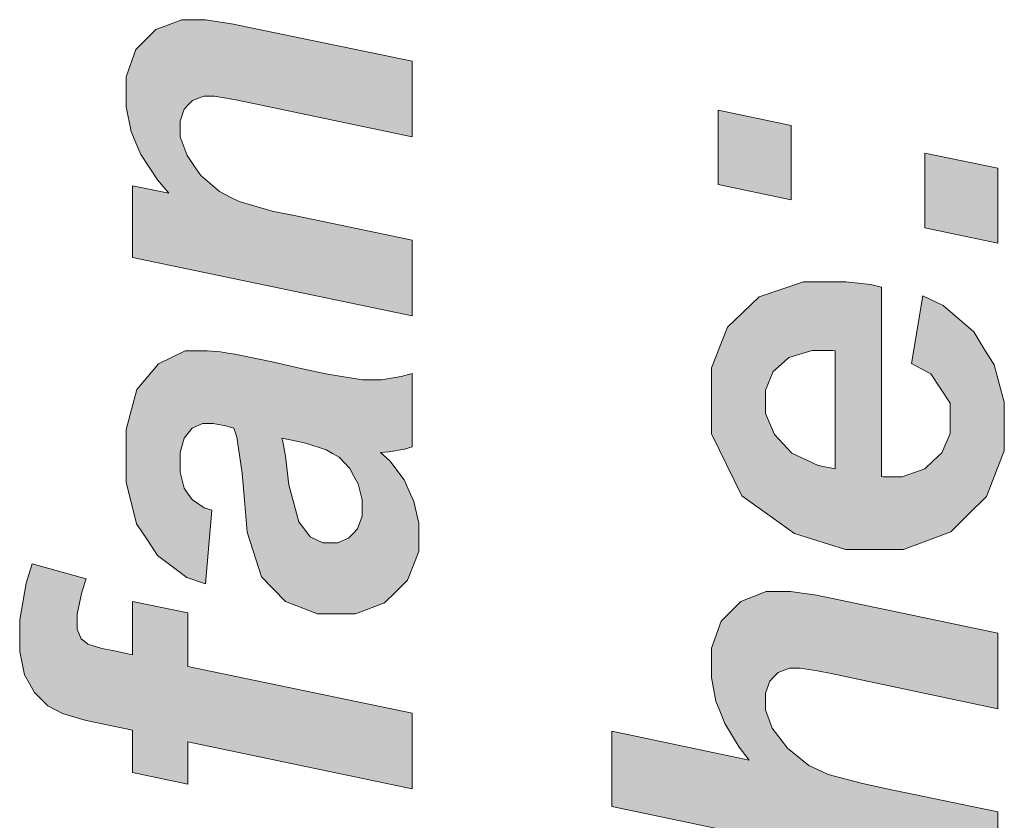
# Model space of a CAD drawing. Header units: metres. Extents: x -45.2 to 14.3, y -31.8 to 10.2.
# Tile 124 of 148: x -19.007 to -18.623, y 9.153 to 9.465. Entities that reach past the tile are written whole.
import ezdxf

# ---------------------------------------------------------------- set-up
doc = ezdxf.new("R2010")
doc.units = ezdxf.units.M
doc.header["$LTSCALE"] = 0.05
doc.layers.add('COE_Bestand-allg.', color=7, linetype='Continuous', lineweight=9)

msp = doc.modelspace()

# ---------------------------------------------------------------- linework, layer by layer
at = {"layer": 'COE_Bestand-allg.', "color": 7}
for p, q in [((-18.73466, 9.40069), (-18.73466, 9.40069)), ((-18.65419, 9.38388), (-18.65419, 9.38388)), ((-18.96261, 9.37237), (-18.96261, 9.37237)), ((-18.6711, 9.36082), (-18.6711, 9.36082)), ((-18.68904, 9.33601), (-18.68904, 9.33601)), ((-18.90449, 9.30195), (-18.90449, 9.30195)), ((-18.93176, 9.27397), (-18.93176, 9.27397)), ((-18.96261, 9.2384), (-18.96261, 9.2384)), ((-18.6258, 9.15642), (-18.6258, 9.15642))]:
    msp.add_line(p, q, dxfattribs=at)
for points in [[(-18.96261, 9.37237), (-18.96261, 9.40025), (-18.94847, 9.39738), (-18.95298, 9.40261), (-18.95941, 9.41237), (-18.96133, 9.41691), (-18.96325, 9.42145), (-18.96517, 9.431), (-18.96517, 9.43603), (-18.96517, 9.44274), (-18.96133, 9.45332), (-18.95749, 9.45719), (-18.95364, 9.46106), (-18.94344, 9.46493), (-18.93709, 9.46493), (-18.93422, 9.46493), (-18.92335, 9.46324), (-18.91536, 9.46155), (-18.85375, 9.44874), (-18.85375, 9.41932), (-18.91556, 9.43223), (-18.92248, 9.43367), (-18.93073, 9.4351), (-18.93207, 9.4351), (-18.93488, 9.4351), (-18.93932, 9.43344), (-18.94093, 9.43177), (-18.94255, 9.43011), (-18.94416, 9.42547), (-18.94416, 9.4225), (-18.94416, 9.41927), (-18.94144, 9.41209), (-18.93873, 9.40815), (-18.93601, 9.4042), (-18.92884, 9.398), (-18.92438, 9.39574), (-18.9212, 9.3941), (-18.90823, 9.39041), (-18.89844, 9.38836), (-18.85375, 9.37903), (-18.85375, 9.34961)], [(-18.73466, 9.40069), (-18.73466, 9.4297), (-18.70616, 9.42376), (-18.70616, 9.39475)], [(-18.65419, 9.38388), (-18.65419, 9.41299), (-18.6258, 9.40705), (-18.6258, 9.37794)], [(-18.6711, 9.36082), (-18.6711, 9.28701), (-18.67023, 9.28696), (-18.6689, 9.28691), (-18.66844, 9.28691), (-18.66301, 9.28691), (-18.65424, 9.29001), (-18.65091, 9.29311), (-18.64758, 9.29621), (-18.64425, 9.30377), (-18.64425, 9.30823), (-18.64425, 9.31556), (-18.65183, 9.32699), (-18.65942, 9.33109), (-18.65501, 9.35743), (-18.64707, 9.35359), (-18.63515, 9.34331), (-18.63118, 9.33688), (-18.62721, 9.33045), (-18.62323, 9.31602), (-18.62323, 9.30803), (-18.62323, 9.29706), (-18.63018, 9.27922), (-18.63712, 9.27235), (-18.64407, 9.26549), (-18.66244, 9.25862), (-18.67387, 9.25862), (-18.68505, 9.25862), (-18.70493, 9.26482), (-18.71364, 9.27102), (-18.72543, 9.27948), (-18.73722, 9.30362), (-18.73722, 9.3193), (-18.73722, 9.3293), (-18.73104, 9.34518), (-18.72487, 9.35108), (-18.71869, 9.35697), (-18.7014, 9.36287), (-18.69027, 9.36287), (-18.68494, 9.36287), (-18.67536, 9.36184), (-18.6711, 9.36082)], [(-18.93176, 9.27397), (-18.93422, 9.24526), (-18.9415, 9.24772), (-18.95287, 9.25631), (-18.95697, 9.26243), (-18.96107, 9.26856), (-18.96517, 9.28478), (-18.96517, 9.29488), (-18.96517, 9.30538), (-18.96095, 9.32091), (-18.95672, 9.32594), (-18.95249, 9.33096), (-18.94216, 9.33598), (-18.93606, 9.33598), (-18.9336, 9.33598), (-18.92838, 9.33555), (-18.92561, 9.33511), (-18.92284, 9.33467), (-18.90828, 9.33162), (-18.8965, 9.32901), (-18.88676, 9.32686), (-18.87312, 9.32471), (-18.86923, 9.32471), (-18.86574, 9.32471), (-18.858, 9.32594), (-18.85375, 9.32717), (-18.85375, 9.29857), (-18.85672, 9.2977), (-18.86287, 9.29662), (-18.86605, 9.29641), (-18.86246, 9.29318), (-18.85695, 9.28575), (-18.85503, 9.28155), (-18.85311, 9.27735), (-18.85119, 9.26889), (-18.85119, 9.26464), (-18.85119, 9.25787), (-18.85562, 9.2467), (-18.86006, 9.24229), (-18.86449, 9.23788), (-18.87589, 9.23348), (-18.88286, 9.23348), (-18.89065, 9.23348), (-18.90311, 9.23832), (-18.90777, 9.24316), (-18.91244, 9.24801), (-18.91807, 9.2653), (-18.91905, 9.27776), (-18.91992, 9.28826), (-18.92202, 9.30231), (-18.92325, 9.30584), (-18.92633, 9.30677), (-18.93125, 9.30769), (-18.93309, 9.30769), (-18.93545, 9.30769), (-18.93939, 9.30579), (-18.94098, 9.3039), (-18.94257, 9.302), (-18.94416, 9.29636), (-18.94416, 9.29262), (-18.94416, 9.28867), (-18.94255, 9.28245), (-18.94093, 9.28017), (-18.93932, 9.27789), (-18.93473, 9.27479), (-18.93176, 9.27397)], [(-18.68904, 9.33601), (-18.69002, 9.33606), (-18.6915, 9.33611), (-18.69202, 9.33611), (-18.69806, 9.33611), (-18.70714, 9.3334), (-18.71016, 9.33068), (-18.71318, 9.32796), (-18.71621, 9.32069), (-18.71621, 9.31612), (-18.71621, 9.31156), (-18.71277, 9.30339), (-18.70934, 9.29977), (-18.70591, 9.29616), (-18.69576, 9.29127), (-18.68904, 9.28999)], [(-18.90449, 9.30195), (-18.90413, 9.30062), (-18.90347, 9.29708), (-18.90316, 9.29488), (-18.90183, 9.28381), (-18.89793, 9.26935), (-18.89537, 9.26597), (-18.89352, 9.26356), (-18.88855, 9.26115), (-18.88543, 9.26115), (-18.88286, 9.26115), (-18.87853, 9.263), (-18.87676, 9.26484), (-18.875, 9.26669), (-18.87323, 9.27156), (-18.87323, 9.27458), (-18.87323, 9.27791), (-18.87484, 9.28419), (-18.87646, 9.28714), (-18.87807, 9.29008), (-18.88222, 9.29449), (-18.88476, 9.29595), (-18.8873, 9.29741), (-18.89521, 9.3), (-18.9006, 9.30113)], [(-18.96261, 9.2384), (-18.94109, 9.23389), (-18.94109, 9.21308), (-18.85375, 9.19483), (-18.85375, 9.16541), (-18.94109, 9.18366), (-18.94109, 9.16726), (-18.96261, 9.17177), (-18.96261, 9.18817), (-18.97379, 9.19053), (-18.98065, 9.19196), (-18.98993, 9.19468), (-18.99234, 9.19596), (-18.99562, 9.1977), (-19.00082, 9.2029), (-19.00274, 9.20636), (-19.00467, 9.20982), (-19.00659, 9.21887), (-19.00659, 9.22445), (-19.00659, 9.23122), (-19.00413, 9.24547), (-19.00167, 9.25295), (-18.98065, 9.24721), (-18.98245, 9.24193), (-18.98424, 9.23337), (-18.98424, 9.23009), (-18.98424, 9.22758), (-18.98265, 9.22384), (-18.98106, 9.22261), (-18.98004, 9.22179), (-18.97466, 9.2201), (-18.9703, 9.21923), (-18.96261, 9.21759)], [(-18.6258, 9.15642), (-18.6258, 9.127), (-18.77607, 9.15847), (-18.77607, 9.18789), (-18.72256, 9.17661), (-18.72646, 9.18159), (-18.73207, 9.19086), (-18.73379, 9.19517), (-18.7355, 9.19947), (-18.73722, 9.2087), (-18.73722, 9.21362), (-18.73722, 9.22023), (-18.73343, 9.23069), (-18.72964, 9.23453), (-18.72584, 9.23837), (-18.7159, 9.24222), (-18.70975, 9.24222), (-18.70647, 9.24222), (-18.69632, 9.24078), (-18.68945, 9.23935), (-18.6258, 9.22602), (-18.6258, 9.1966), (-18.69068, 9.21024), (-18.69596, 9.21131), (-18.70273, 9.21239), (-18.70421, 9.21239), (-18.70693, 9.21239), (-18.71129, 9.2107), (-18.71293, 9.20901), (-18.71457, 9.20731), (-18.71621, 9.2027), (-18.71621, 9.19978), (-18.71621, 9.19609), (-18.71364, 9.18902), (-18.71108, 9.18563), (-18.7077, 9.18123), (-18.6994, 9.17451), (-18.69448, 9.17221), (-18.69176, 9.17092), (-18.679, 9.16754), (-18.66895, 9.16544)]]:
    msp.add_lwpolyline(points, close=True, dxfattribs=at)
for points in [[(-18.96517, 9.43603), (-18.93709, 9.46493), (-18.93422, 9.46493)], [(-18.96517, 9.43603), (-18.93422, 9.46493), (-18.92335, 9.46324)], [(-18.96517, 9.43603), (-18.95364, 9.46106), (-18.94344, 9.46493)], [(-18.96517, 9.43603), (-18.94344, 9.46493), (-18.93709, 9.46493)], [(-18.96517, 9.43603), (-18.92335, 9.46324), (-18.91536, 9.46155)], [(-18.91536, 9.46155), (-18.85375, 9.44874), (-18.96517, 9.43603)], [(-18.96517, 9.43603), (-18.95749, 9.45719), (-18.95364, 9.46106)], [(-18.96517, 9.43603), (-18.96133, 9.45332), (-18.95749, 9.45719)], [(-18.96517, 9.43603), (-18.96517, 9.44274), (-18.96133, 9.45332)], [(-18.93073, 9.4351), (-18.96517, 9.43603), (-18.85375, 9.44874)], [(-18.85375, 9.44874), (-18.92248, 9.43367), (-18.93073, 9.4351)], [(-18.85375, 9.44874), (-18.91556, 9.43223), (-18.92248, 9.43367)], [(-18.85375, 9.44874), (-18.85375, 9.41932), (-18.91556, 9.43223)], [(-18.96517, 9.431), (-18.96517, 9.43603), (-18.93488, 9.4351)], [(-18.96517, 9.43603), (-18.93207, 9.4351), (-18.93488, 9.4351)], [(-18.96517, 9.43603), (-18.93073, 9.4351), (-18.93207, 9.4351)], [(-18.96517, 9.431), (-18.93488, 9.4351), (-18.93932, 9.43344)], [(-18.96517, 9.431), (-18.93932, 9.43344), (-18.94093, 9.43177)], [(-18.96517, 9.431), (-18.94093, 9.43177), (-18.94255, 9.43011)], [(-18.96133, 9.41691), (-18.96325, 9.42145), (-18.96517, 9.431)], [(-18.96133, 9.41691), (-18.96517, 9.431), (-18.94255, 9.43011)], [(-18.96133, 9.41691), (-18.94255, 9.43011), (-18.94416, 9.42547)], [(-18.73466, 9.40069), (-18.73466, 9.4297), (-18.70616, 9.42376)], [(-18.94416, 9.42547), (-18.94416, 9.4225), (-18.96133, 9.41691)], [(-18.73466, 9.40069), (-18.70616, 9.42376), (-18.70616, 9.39475)], [(-18.96133, 9.41691), (-18.94416, 9.4225), (-18.94416, 9.41927)], [(-18.94847, 9.39738), (-18.96133, 9.41691), (-18.94416, 9.41927)], [(-18.94847, 9.39738), (-18.94416, 9.41927), (-18.94144, 9.41209)], [(-18.94847, 9.39738), (-18.95941, 9.41237), (-18.96133, 9.41691)], [(-18.94847, 9.39738), (-18.95298, 9.40261), (-18.95941, 9.41237)], [(-18.94847, 9.39738), (-18.94144, 9.41209), (-18.93873, 9.40815)], [(-18.65419, 9.38388), (-18.65419, 9.41299), (-18.6258, 9.40705)], [(-18.94847, 9.39738), (-18.93873, 9.40815), (-18.93601, 9.4042)], [(-18.94847, 9.39738), (-18.93601, 9.4042), (-18.92884, 9.398)], [(-18.65419, 9.38388), (-18.6258, 9.40705), (-18.6258, 9.37794)], [(-18.96261, 9.37237), (-18.96261, 9.40025), (-18.94847, 9.39738)], [(-18.94847, 9.39738), (-18.85375, 9.34961), (-18.96261, 9.37237)], [(-18.94847, 9.39738), (-18.92884, 9.398), (-18.92438, 9.39574)], [(-18.89844, 9.38836), (-18.85375, 9.37903), (-18.94847, 9.39738)], [(-18.94847, 9.39738), (-18.90823, 9.39041), (-18.89844, 9.38836)], [(-18.94847, 9.39738), (-18.9212, 9.3941), (-18.90823, 9.39041)], [(-18.94847, 9.39738), (-18.92438, 9.39574), (-18.9212, 9.3941)], [(-18.94847, 9.39738), (-18.85375, 9.37903), (-18.85375, 9.34961)], [(-18.69806, 9.33611), (-18.71869, 9.35697), (-18.7014, 9.36287)], [(-18.69806, 9.33611), (-18.7014, 9.36287), (-18.69027, 9.36287)], [(-18.69027, 9.36287), (-18.69202, 9.33611), (-18.69806, 9.33611)], [(-18.69027, 9.36287), (-18.6915, 9.33611), (-18.69202, 9.33611)], [(-18.69027, 9.36287), (-18.69002, 9.33606), (-18.6915, 9.33611)], [(-18.69027, 9.36287), (-18.68904, 9.33601), (-18.69002, 9.33606)], [(-18.68904, 9.33601), (-18.69027, 9.36287), (-18.68494, 9.36287)], [(-18.68904, 9.33601), (-18.68494, 9.36287), (-18.67536, 9.36184)], [(-18.68904, 9.33601), (-18.67536, 9.36184), (-18.6711, 9.36082)], [(-18.68904, 9.28999), (-18.68904, 9.33601), (-18.6711, 9.36082)], [(-18.68904, 9.28999), (-18.6711, 9.36082), (-18.6711, 9.28701)], [(-18.69806, 9.33611), (-18.72487, 9.35108), (-18.71869, 9.35697)], [(-18.65183, 9.32699), (-18.65942, 9.33109), (-18.65501, 9.35743)], [(-18.65183, 9.32699), (-18.65501, 9.35743), (-18.64707, 9.35359)], [(-18.71318, 9.32796), (-18.73104, 9.34518), (-18.72487, 9.35108)], [(-18.69806, 9.33611), (-18.70714, 9.3334), (-18.72487, 9.35108)], [(-18.72487, 9.35108), (-18.71016, 9.33068), (-18.71318, 9.32796)], [(-18.72487, 9.35108), (-18.70714, 9.3334), (-18.71016, 9.33068)], [(-18.65183, 9.32699), (-18.64707, 9.35359), (-18.63515, 9.34331)], [(-18.71318, 9.32796), (-18.73722, 9.3293), (-18.73104, 9.34518)], [(-18.65183, 9.32699), (-18.63515, 9.34331), (-18.63118, 9.33688)], [(-18.95249, 9.33096), (-18.9336, 9.33598), (-18.92838, 9.33555)], [(-18.95249, 9.33096), (-18.93606, 9.33598), (-18.9336, 9.33598)], [(-18.95249, 9.33096), (-18.94216, 9.33598), (-18.93606, 9.33598)], [(-18.95249, 9.33096), (-18.92838, 9.33555), (-18.92561, 9.33511)], [(-18.95249, 9.33096), (-18.92561, 9.33511), (-18.92284, 9.33467)], [(-18.90449, 9.30195), (-18.95249, 9.33096), (-18.92284, 9.33467)], [(-18.90449, 9.30195), (-18.92284, 9.33467), (-18.90828, 9.33162)], [(-18.63118, 9.33688), (-18.64425, 9.31556), (-18.65183, 9.32699)], [(-18.63118, 9.33688), (-18.62323, 9.31602), (-18.64425, 9.31556)], [(-18.63118, 9.33688), (-18.62721, 9.33045), (-18.62323, 9.31602)], [(-18.95672, 9.32594), (-18.95249, 9.33096), (-18.93545, 9.30769)], [(-18.95249, 9.33096), (-18.93309, 9.30769), (-18.93545, 9.30769)], [(-18.95249, 9.33096), (-18.93125, 9.30769), (-18.93309, 9.30769)], [(-18.95249, 9.33096), (-18.92633, 9.30677), (-18.93125, 9.30769)], [(-18.95249, 9.33096), (-18.92325, 9.30584), (-18.92633, 9.30677)], [(-18.95249, 9.33096), (-18.90449, 9.30195), (-18.92325, 9.30584)], [(-18.9006, 9.30113), (-18.90449, 9.30195), (-18.90828, 9.33162)], [(-18.9006, 9.30113), (-18.90828, 9.33162), (-18.8965, 9.32901)], [(-18.89521, 9.3), (-18.9006, 9.30113), (-18.8965, 9.32901)], [(-18.89521, 9.3), (-18.8965, 9.32901), (-18.88676, 9.32686)], [(-18.858, 9.32594), (-18.85375, 9.32717), (-18.85375, 9.29857)], [(-18.71318, 9.32796), (-18.73722, 9.3193), (-18.73722, 9.3293)], [(-18.71318, 9.32796), (-18.71621, 9.32069), (-18.73722, 9.3193)], [(-18.93545, 9.30769), (-18.96095, 9.32091), (-18.95672, 9.32594)], [(-18.8873, 9.29741), (-18.89521, 9.3), (-18.88676, 9.32686)], [(-18.8873, 9.29741), (-18.88676, 9.32686), (-18.87312, 9.32471)], [(-18.87312, 9.32471), (-18.88476, 9.29595), (-18.8873, 9.29741)], [(-18.87312, 9.32471), (-18.88222, 9.29449), (-18.88476, 9.29595)], [(-18.87807, 9.29008), (-18.88222, 9.29449), (-18.87312, 9.32471)], [(-18.87312, 9.32471), (-18.87646, 9.28714), (-18.87807, 9.29008)], [(-18.87312, 9.32471), (-18.87484, 9.28419), (-18.87646, 9.28714)], [(-18.87312, 9.32471), (-18.87323, 9.27791), (-18.87484, 9.28419)], [(-18.87312, 9.32471), (-18.86923, 9.32471), (-18.87323, 9.27791)], [(-18.86923, 9.32471), (-18.86449, 9.23788), (-18.87323, 9.27791)], [(-18.86449, 9.23788), (-18.86923, 9.32471), (-18.86605, 9.29641)], [(-18.86923, 9.32471), (-18.86574, 9.32471), (-18.86287, 9.29662)], [(-18.86923, 9.32471), (-18.86287, 9.29662), (-18.86605, 9.29641)], [(-18.85375, 9.29857), (-18.86574, 9.32471), (-18.858, 9.32594)], [(-18.85375, 9.29857), (-18.86287, 9.29662), (-18.86574, 9.32471)], [(-18.93545, 9.30769), (-18.96517, 9.30538), (-18.96095, 9.32091)], [(-18.73722, 9.3193), (-18.71621, 9.32069), (-18.71621, 9.31612)], [(-18.73722, 9.30362), (-18.73722, 9.3193), (-18.71621, 9.31156)], [(-18.73722, 9.3193), (-18.71621, 9.31612), (-18.71621, 9.31156)], [(-18.62323, 9.31602), (-18.64425, 9.30823), (-18.64425, 9.31556)], [(-18.62323, 9.31602), (-18.64425, 9.30377), (-18.64425, 9.30823)], [(-18.64425, 9.30377), (-18.62323, 9.31602), (-18.62323, 9.30803)], [(-18.73722, 9.30362), (-18.71621, 9.31156), (-18.71277, 9.30339)], [(-18.62323, 9.30803), (-18.63018, 9.27922), (-18.64758, 9.29621)], [(-18.62323, 9.30803), (-18.64758, 9.29621), (-18.64425, 9.30377)], [(-18.62323, 9.30803), (-18.62323, 9.29706), (-18.63018, 9.27922)], [(-18.93545, 9.30769), (-18.93939, 9.30579), (-18.96517, 9.30538)], [(-18.96517, 9.30538), (-18.93939, 9.30579), (-18.94098, 9.3039)], [(-18.96517, 9.29488), (-18.96517, 9.30538), (-18.94257, 9.302)], [(-18.96517, 9.30538), (-18.94098, 9.3039), (-18.94257, 9.302)], [(-18.90449, 9.30195), (-18.92202, 9.30231), (-18.92325, 9.30584)], [(-18.96517, 9.29488), (-18.94257, 9.302), (-18.94416, 9.29636)], [(-18.91992, 9.28826), (-18.92202, 9.30231), (-18.90413, 9.30062)], [(-18.92202, 9.30231), (-18.90449, 9.30195), (-18.90413, 9.30062)], [(-18.91992, 9.28826), (-18.90413, 9.30062), (-18.90347, 9.29708)], [(-18.71277, 9.30339), (-18.72543, 9.27948), (-18.73722, 9.30362)], [(-18.71277, 9.30339), (-18.71364, 9.27102), (-18.72543, 9.27948)], [(-18.71277, 9.30339), (-18.70591, 9.29616), (-18.71364, 9.27102)], [(-18.71277, 9.30339), (-18.70934, 9.29977), (-18.70591, 9.29616)], [(-18.96517, 9.28478), (-18.94416, 9.29636), (-18.94416, 9.29262)], [(-18.94416, 9.29636), (-18.96517, 9.28478), (-18.96517, 9.29488)], [(-18.90347, 9.29708), (-18.90316, 9.29488), (-18.91992, 9.28826)], [(-18.86449, 9.23788), (-18.86605, 9.29641), (-18.85503, 9.28155)], [(-18.86605, 9.29641), (-18.86246, 9.29318), (-18.85695, 9.28575)], [(-18.86605, 9.29641), (-18.85695, 9.28575), (-18.85503, 9.28155)], [(-18.85375, 9.29857), (-18.85672, 9.2977), (-18.86287, 9.29662)], [(-18.96517, 9.28478), (-18.94416, 9.29262), (-18.94416, 9.28867)], [(-18.90316, 9.29488), (-18.91905, 9.27776), (-18.91992, 9.28826)], [(-18.90316, 9.29488), (-18.90183, 9.28381), (-18.91905, 9.27776)], [(-18.67387, 9.25862), (-18.71364, 9.27102), (-18.70591, 9.29616)], [(-18.67387, 9.25862), (-18.70591, 9.29616), (-18.69576, 9.29127)], [(-18.63018, 9.27922), (-18.65424, 9.29001), (-18.65091, 9.29311)], [(-18.63018, 9.27922), (-18.65091, 9.29311), (-18.64758, 9.29621)], [(-18.95697, 9.26243), (-18.96517, 9.28478), (-18.94416, 9.28867)], [(-18.95697, 9.26243), (-18.94416, 9.28867), (-18.94255, 9.28245)], [(-18.67387, 9.25862), (-18.69576, 9.29127), (-18.68904, 9.28999)], [(-18.6711, 9.28701), (-18.67387, 9.25862), (-18.68904, 9.28999)], [(-18.63712, 9.27235), (-18.66301, 9.28691), (-18.65424, 9.29001)], [(-18.65424, 9.29001), (-18.63018, 9.27922), (-18.63712, 9.27235)], [(-18.67387, 9.25862), (-18.6711, 9.28701), (-18.67023, 9.28696)], [(-18.67387, 9.25862), (-18.67023, 9.28696), (-18.6689, 9.28691)], [(-18.63712, 9.27235), (-18.67387, 9.25862), (-18.66301, 9.28691)], [(-18.67387, 9.25862), (-18.66844, 9.28691), (-18.66301, 9.28691)], [(-18.67387, 9.25862), (-18.6689, 9.28691), (-18.66844, 9.28691)], [(-18.95697, 9.26243), (-18.96107, 9.26856), (-18.96517, 9.28478)], [(-18.94255, 9.28245), (-18.95287, 9.25631), (-18.95697, 9.26243)], [(-18.95287, 9.25631), (-18.94255, 9.28245), (-18.94093, 9.28017)], [(-18.90777, 9.24316), (-18.91905, 9.27776), (-18.90183, 9.28381)], [(-18.90777, 9.24316), (-18.90183, 9.28381), (-18.89793, 9.26935)], [(-18.86449, 9.23788), (-18.85503, 9.28155), (-18.85311, 9.27735)], [(-18.95287, 9.25631), (-18.94093, 9.28017), (-18.93932, 9.27789)], [(-18.93422, 9.24526), (-18.95287, 9.25631), (-18.93932, 9.27789)], [(-18.93422, 9.24526), (-18.93932, 9.27789), (-18.93473, 9.27479)], [(-18.90777, 9.24316), (-18.91807, 9.2653), (-18.91905, 9.27776)], [(-18.86449, 9.23788), (-18.87323, 9.27458), (-18.87323, 9.27791)], [(-18.86449, 9.23788), (-18.85311, 9.27735), (-18.85119, 9.26889)], [(-18.93473, 9.27479), (-18.93176, 9.27397), (-18.93422, 9.24526)], [(-18.86449, 9.23788), (-18.87323, 9.27156), (-18.87323, 9.27458)], [(-18.86449, 9.23788), (-18.875, 9.26669), (-18.87323, 9.27156)], [(-18.67387, 9.25862), (-18.70493, 9.26482), (-18.71364, 9.27102)], [(-18.63712, 9.27235), (-18.66244, 9.25862), (-18.67387, 9.25862)], [(-18.63712, 9.27235), (-18.64407, 9.26549), (-18.66244, 9.25862)], [(-18.90777, 9.24316), (-18.89793, 9.26935), (-18.89537, 9.26597)], [(-18.89537, 9.26597), (-18.89352, 9.26356), (-18.90777, 9.24316)], [(-18.86449, 9.23788), (-18.87676, 9.26484), (-18.875, 9.26669)], [(-18.86449, 9.23788), (-18.85119, 9.26889), (-18.85119, 9.26464)], [(-18.90777, 9.24316), (-18.91244, 9.24801), (-18.91807, 9.2653)], [(-18.88286, 9.23348), (-18.90777, 9.24316), (-18.89352, 9.26356)], [(-18.88286, 9.23348), (-18.89352, 9.26356), (-18.88855, 9.26115)], [(-18.86449, 9.23788), (-18.88286, 9.26115), (-18.87853, 9.263)], [(-18.86449, 9.23788), (-18.87853, 9.263), (-18.87676, 9.26484)], [(-18.86006, 9.24229), (-18.86449, 9.23788), (-18.85119, 9.26464)], [(-18.85119, 9.26464), (-18.85562, 9.2467), (-18.86006, 9.24229)], [(-18.85119, 9.26464), (-18.85119, 9.25787), (-18.85562, 9.2467)], [(-18.67387, 9.25862), (-18.68505, 9.25862), (-18.70493, 9.26482)], [(-18.88286, 9.23348), (-18.88855, 9.26115), (-18.88543, 9.26115)], [(-18.88543, 9.26115), (-18.88286, 9.26115), (-18.88286, 9.23348)], [(-18.86449, 9.23788), (-18.88286, 9.23348), (-18.88286, 9.26115)], [(-18.93422, 9.24526), (-18.9415, 9.24772), (-18.95287, 9.25631)], [(-19.00413, 9.24547), (-19.00167, 9.25295), (-18.98065, 9.24721)], [(-19.00413, 9.24547), (-18.98065, 9.24721), (-18.98245, 9.24193)], [(-19.00659, 9.22445), (-19.00659, 9.23122), (-19.00413, 9.24547)], [(-19.00659, 9.22445), (-19.00413, 9.24547), (-18.98245, 9.24193)], [(-18.88286, 9.23348), (-18.90311, 9.23832), (-18.90777, 9.24316)], [(-19.00659, 9.22445), (-18.98245, 9.24193), (-18.98424, 9.23337)], [(-18.73722, 9.21362), (-18.70975, 9.24222), (-18.70647, 9.24222)], [(-18.73722, 9.21362), (-18.70647, 9.24222), (-18.69632, 9.24078)], [(-18.73722, 9.21362), (-18.72584, 9.23837), (-18.7159, 9.24222)], [(-18.73722, 9.21362), (-18.7159, 9.24222), (-18.70975, 9.24222)], [(-18.73722, 9.21362), (-18.69632, 9.24078), (-18.68945, 9.23935)], [(-18.68945, 9.23935), (-18.6258, 9.22602), (-18.73722, 9.21362)], [(-18.96261, 9.21759), (-18.96261, 9.2384), (-18.94109, 9.23389)], [(-18.88286, 9.23348), (-18.89065, 9.23348), (-18.90311, 9.23832)], [(-18.86449, 9.23788), (-18.87589, 9.23348), (-18.88286, 9.23348)], [(-18.73722, 9.21362), (-18.72964, 9.23453), (-18.72584, 9.23837)], [(-19.00659, 9.22445), (-18.98424, 9.23337), (-18.98424, 9.23009)], [(-18.96261, 9.21759), (-18.94109, 9.23389), (-18.94109, 9.21308)], [(-18.73722, 9.21362), (-18.73343, 9.23069), (-18.72964, 9.23453)], [(-18.98424, 9.23009), (-18.98424, 9.22758), (-19.00659, 9.22445)], [(-19.00467, 9.20982), (-19.00659, 9.22445), (-18.98424, 9.22758)], [(-19.00467, 9.20982), (-18.98424, 9.22758), (-18.98265, 9.22384)], [(-18.73722, 9.21362), (-18.73722, 9.22023), (-18.73343, 9.23069)], [(-19.00467, 9.20982), (-19.00659, 9.21887), (-19.00659, 9.22445)], [(-19.00467, 9.20982), (-18.98265, 9.22384), (-18.98106, 9.22261)], [(-18.70273, 9.21239), (-18.73722, 9.21362), (-18.6258, 9.22602)], [(-18.6258, 9.22602), (-18.69596, 9.21131), (-18.70273, 9.21239)], [(-18.6258, 9.22602), (-18.69068, 9.21024), (-18.69596, 9.21131)], [(-18.6258, 9.22602), (-18.6258, 9.1966), (-18.69068, 9.21024)], [(-19.00467, 9.20982), (-18.98106, 9.22261), (-18.98004, 9.22179)], [(-19.00467, 9.20982), (-18.98004, 9.22179), (-18.97466, 9.2201)], [(-19.00467, 9.20982), (-18.97466, 9.2201), (-18.9703, 9.21923)], [(-19.00467, 9.20982), (-18.9703, 9.21923), (-18.96261, 9.21759)], [(-18.96261, 9.21759), (-18.94109, 9.21308), (-19.00467, 9.20982)], [(-19.00274, 9.20636), (-19.00467, 9.20982), (-18.94109, 9.21308)], [(-19.00274, 9.20636), (-18.94109, 9.21308), (-18.85375, 9.19483)], [(-18.73722, 9.2087), (-18.73722, 9.21362), (-18.70693, 9.21239)], [(-18.73722, 9.21362), (-18.70421, 9.21239), (-18.70693, 9.21239)], [(-18.73722, 9.21362), (-18.70273, 9.21239), (-18.70421, 9.21239)], [(-18.73722, 9.2087), (-18.70693, 9.21239), (-18.71129, 9.2107)], [(-18.73722, 9.2087), (-18.71129, 9.2107), (-18.71293, 9.20901)], [(-18.73722, 9.2087), (-18.71293, 9.20901), (-18.71457, 9.20731)], [(-18.73379, 9.19517), (-18.7355, 9.19947), (-18.73722, 9.2087)], [(-18.73379, 9.19517), (-18.73722, 9.2087), (-18.71457, 9.20731)], [(-18.99234, 9.19596), (-19.00082, 9.2029), (-19.00274, 9.20636)], [(-18.99234, 9.19596), (-19.00274, 9.20636), (-18.98065, 9.19196)], [(-19.00274, 9.20636), (-18.97379, 9.19053), (-18.98065, 9.19196)], [(-19.00274, 9.20636), (-18.96261, 9.18817), (-18.97379, 9.19053)], [(-19.00274, 9.20636), (-18.94109, 9.18366), (-18.96261, 9.18817)], [(-19.00274, 9.20636), (-18.85375, 9.19483), (-18.85375, 9.16541)], [(-19.00274, 9.20636), (-18.85375, 9.16541), (-18.94109, 9.18366)], [(-18.73379, 9.19517), (-18.71457, 9.20731), (-18.71621, 9.2027)], [(-18.99234, 9.19596), (-18.99562, 9.1977), (-19.00082, 9.2029)], [(-18.71621, 9.2027), (-18.71621, 9.19978), (-18.73379, 9.19517)], [(-18.73379, 9.19517), (-18.71621, 9.19978), (-18.71621, 9.19609)], [(-18.98065, 9.19196), (-18.98993, 9.19468), (-18.99234, 9.19596)], [(-18.72256, 9.17661), (-18.73379, 9.19517), (-18.71621, 9.19609)], [(-18.72256, 9.17661), (-18.73207, 9.19086), (-18.73379, 9.19517)], [(-18.72256, 9.17661), (-18.71621, 9.19609), (-18.71364, 9.18902)], [(-18.72256, 9.17661), (-18.72646, 9.18159), (-18.73207, 9.19086)], [(-18.72256, 9.17661), (-18.71364, 9.18902), (-18.71108, 9.18563)], [(-18.94109, 9.18366), (-18.96261, 9.17177), (-18.96261, 9.18817)], [(-18.77607, 9.15847), (-18.77607, 9.18789), (-18.72256, 9.17661)], [(-18.72256, 9.17661), (-18.71108, 9.18563), (-18.7077, 9.18123)], [(-18.94109, 9.18366), (-18.94109, 9.16726), (-18.96261, 9.17177)], [(-18.72256, 9.17661), (-18.7077, 9.18123), (-18.6994, 9.17451)], [(-18.72256, 9.17661), (-18.6258, 9.127), (-18.77607, 9.15847)], [(-18.66895, 9.16544), (-18.6258, 9.15642), (-18.72256, 9.17661)], [(-18.72256, 9.17661), (-18.679, 9.16754), (-18.66895, 9.16544)], [(-18.72256, 9.17661), (-18.69176, 9.17092), (-18.679, 9.16754)], [(-18.72256, 9.17661), (-18.69448, 9.17221), (-18.69176, 9.17092)], [(-18.72256, 9.17661), (-18.6994, 9.17451), (-18.69448, 9.17221)], [(-18.72256, 9.17661), (-18.6258, 9.15642), (-18.6258, 9.127)]]:
    msp.add_solid(points, dxfattribs=at)

doc.saveas('drawing.dxf')
